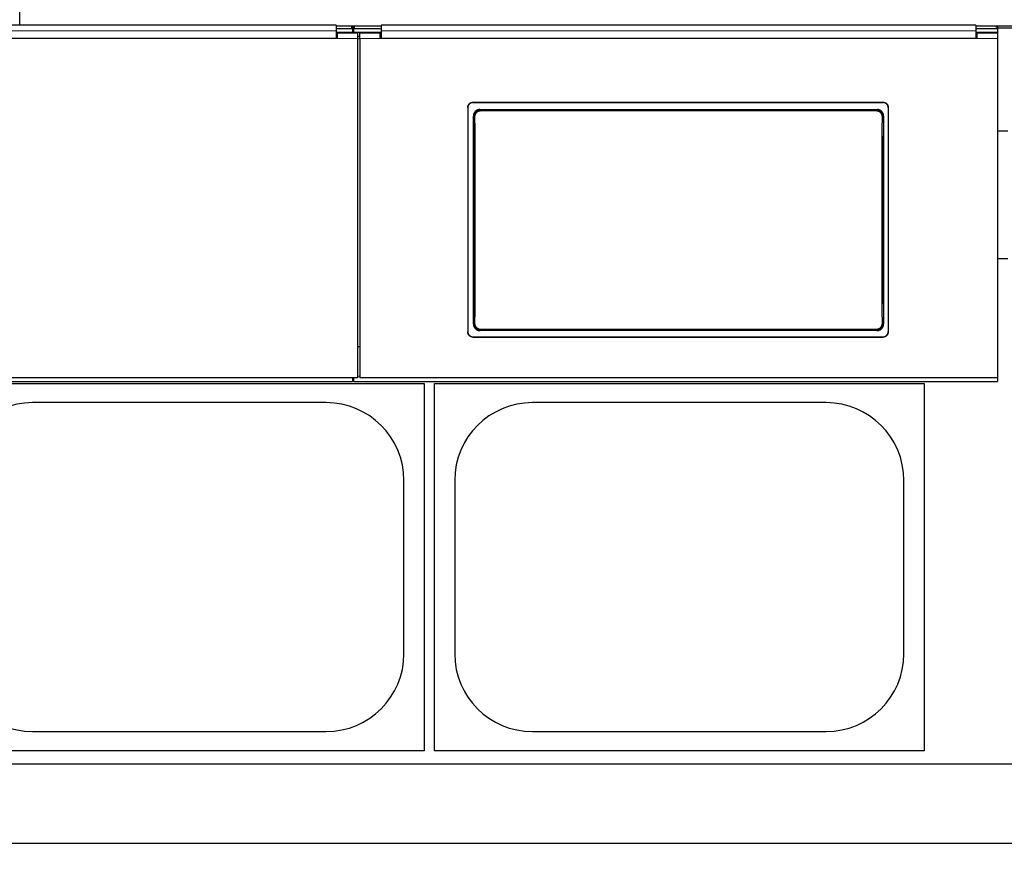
# Model space of a CAD drawing. Header units: inches. Extents: x 0 to 20790, y -12 to 14700.
# Tile 139 of 256: x 4586 to 5551, y 10757 to 11583. Entities that reach past the tile are written whole.
import ezdxf

# ---------------------------------------------------------------- set-up
doc = ezdxf.new("R2010")
doc.units = ezdxf.units.IN
doc.layers.add('1', color=7, linetype='Continuous', true_color=0xffffff)
doc.layers.add('254', color=7, linetype='Continuous', true_color=0xffffff)
doc.styles.add('latin_extended', font='simplex.shx')
doc.dimstyles.get("Standard").update_dxf_attribs({"dimtxt": 0.18, "dimasz": 0.18, "dimexe": 0.18, "dimexo": 0.0625, "dimgap": 0.09, "dimtad": 0, "dimtih": 1, "dimtoh": 1, "dimdec": 4, "dimzin": 0, "dimdsep": 46, "dimtxsty": 'Standard', "dimcen": 0.09, "dimadec": 0, "dimazin": 0, "dimtfac": 1, "dimtdec": 4, "dimtofl": 0, "dimtmove": 0, "dimatfit": 3, "dimfxl": 1, "dimtolj": 1, "dimtzin": 0, "dimarcsym": 0})

# ---------------------------------------------------------------- blocks, each defined once
blk = doc.blocks.new('_U4')
at = {"layer": '254', "color": 3, "linetype": 'Continuous', "lineweight": 13, "transparency": 16777216}
for p, q in [((7390.63, 11881.88), (7390.63, 8755.94)), ((703.13, 10033.94), (703.13, 8755.94)), ((825.63, 8790.94), (7268.13, 8790.94))]:
    blk.add_line(p, q, dxfattribs=at)
at = {"layer": '254', "color": 3, "transparency": 16777216}
for points in [[(825.63, 8811.36), (825.63, 8770.52), (703.13, 8790.94)], [(7268.13, 8770.52), (7268.13, 8811.36), (7390.63, 8790.94)]]:
    blk.add_solid(points, dxfattribs=at)
at = {"layer": 'Defpoints', "color": 0, "transparency": 16777216}
for p in [(7390.63, 11916.88), (703.13, 10068.94), (7390.63, 8790.94)]:
    blk.add_point(p, dxfattribs=at)
at = {"layer": '254', "color": 2, "lineweight": 13, "transparency": 16777216, "insert": (3831.05, 8974.69), "char_height": 122.5, "attachment_point": 1, "style": 'latin_extended'}
blk.add_mtext('\\A1;6687', dxfattribs=at)

msp = doc.modelspace()

# ---------------------------------------------------------------- linework, layer by layer
at = {"layer": '1', "color": 2, "linetype": 'Continuous', "lineweight": 25}
for p, q in [((4585.634, 11577.708), (4585.634, 11592.649)), ((4895.884, 11577.708), (4565.834, 11577.708)), ((4895.884, 11577.708), (4895.884, 11572.335)), ((4910.884, 11576.904), (4895.884, 11576.904)), ((4910.884, 11574.306), (4895.884, 11574.306)), ((4895.884, 11572.335), (4895.884, 11564.822)), ((4913.28, 11576.798), (4911.509, 11576.798)), ((4911.884, 11576.404), (4911.884, 11573.806)), ((4911.884, 11573.806), (4911.884, 11570.602)), ((4912.898, 11575.05), (4911.891, 11575.05)), ((4912.884, 11573.806), (4912.884, 11576.404)), ((4912.884, 11573.806), (4912.884, 11570.602)), ((4939.884, 11576.904), (4913.884, 11576.904)), ((4939.884, 11574.306), (4913.884, 11574.306)), ((5522.884, 11577.708), (4939.884, 11577.708)), ((4939.884, 11577.708), (4939.884, 11572.335)), ((4939.884, 11572.335), (4939.884, 11564.822)), ((5522.884, 11577.708), (5522.884, 11572.335)), ((5542.884, 11576.904), (5522.884, 11576.904)), ((5542.884, 11574.306), (5522.884, 11574.306)), ((5522.884, 11572.335), (5522.884, 11564.822)), ((5562.634, 11576.798), (5543.491, 11576.798)), ((5562.634, 11575.05), (5543.872, 11575.05)), ((5543.884, 11576.404), (5543.884, 11573.806)), ((5543.884, 11573.806), (5543.884, 11569.896)), ((4895.884, 11564.822), (4565.834, 11564.822)), ((4896.884, 11564.817), (4565.834, 11564.817)), ((4911.884, 11570.602), (4895.879, 11570.602)), ((4896.884, 11566.896), (4895.884, 11566.896)), ((4916.884, 11569.896), (4896.884, 11569.896)), ((4896.884, 11569.896), (4896.884, 11564.817)), ((4912.884, 11570.602), (4911.884, 11570.602)), ((4939.887, 11570.602), (4912.884, 11570.602)), ((4916.884, 11569.896), (4916.884, 11564.817)), ((4918.884, 11566.896), (4916.884, 11566.896)), ((4916.884, 11564.817), (4916.884, 11232.447)), ((4938.884, 11569.896), (4918.884, 11569.896)), ((4918.884, 11564.817), (4918.884, 11569.896)), ((4918.884, 11564.817), (4918.884, 11232.447)), ((4938.884, 11564.817), (4938.884, 11569.896)), ((4939.884, 11566.896), (4938.884, 11566.896)), ((5523.884, 11564.817), (4938.884, 11564.817)), ((5522.884, 11564.822), (4939.884, 11564.822)), ((5543.834, 11570.602), (5522.874, 11570.602)), ((5523.884, 11566.896), (5522.884, 11566.896)), ((5543.884, 11569.896), (5523.884, 11569.896)), ((5523.884, 11569.896), (5523.884, 11564.817)), ((5543.834, 11569.896), (5543.834, 11570.602)), ((5543.884, 11569.896), (5543.884, 11564.817)), ((5543.884, 11564.817), (5543.884, 11232.447)), ((5024.884, 11497.339), (5024.884, 11277.265)), ((5029.884, 11502.314), (5431.884, 11502.314)), ((5029.884, 11502.009), (5431.884, 11502.009)), ((5036.798, 11495.251), (5425.97, 11495.251)), ((5436.884, 11497.339), (5436.884, 11277.265)), ((5554.134, 11473.941), (5543.864, 11473.941)), ((5554.134, 11348.941), (5543.864, 11348.941)), ((5029.884, 11272.554), (5431.884, 11272.554)), ((5029.884, 11272.285), (5431.884, 11272.285)), ((5425.907, 11278.597), (5036.861, 11278.597)), ((4918.884, 11262.844), (4916.884, 11262.844)), ((4502.134, 11226.942), (4982.134, 11226.942)), ((4916.884, 11232.447), (4565.834, 11232.447)), ((4565.834, 11228.86), (4911.884, 11228.86)), ((4911.884, 11232.447), (4911.884, 11228.86)), ((4911.884, 11231.86), (4912.884, 11231.86)), ((4912.884, 11232.447), (4912.884, 11228.86)), ((4912.884, 11228.86), (5543.884, 11228.86)), ((5543.884, 11232.447), (4918.884, 11232.447)), ((4982.134, 11226.942), (4982.134, 10866.942)), ((4992.134, 10866.942), (4992.134, 11226.942)), ((4992.134, 11226.942), (5472.134, 11226.942)), ((5472.134, 11226.942), (5472.134, 10866.942)), ((5543.884, 11232.447), (5543.884, 11228.86)), ((4886.134, 11208.042), (4598.134, 11208.042)), ((5376.134, 11208.042), (5088.134, 11208.042)), ((4962.234, 10961.942), (4962.234, 11131.942)), ((5012.034, 11131.942), (5012.034, 10961.942)), ((5452.234, 10961.942), (5452.234, 11131.942)), ((4598.134, 10885.842), (4886.134, 10885.842)), ((5088.134, 10885.842), (5376.134, 10885.842)), ((4982.134, 10866.942), (4502.134, 10866.942)), ((5472.134, 10866.942), (4992.134, 10866.942)), ((5567.134, 10853.941), (1534.664, 10853.941)), ((5567.134, 10775.999), (1646.659, 10775.999))]:
    msp.add_line(p, q, dxfattribs=at)
at = {"layer": '1', "color": 110, "linetype": 'Continuous', "lineweight": 13}
for p, q in [((4910.884, 11574.306), (4910.884, 11576.904)), ((4913.884, 11576.904), (4913.884, 11574.306)), ((5542.884, 11574.306), (5542.884, 11576.904)), ((4916.884, 11564.817), (4896.884, 11564.817)), ((4938.884, 11564.817), (4918.884, 11564.817)), ((5543.884, 11564.817), (5523.884, 11564.817)), ((5029.884, 11502.314), (5029.884, 11502.009)), ((5036.798, 11495.251), (5037.356, 11494.693)), ((5037.356, 11494.693), (5425.412, 11494.693)), ((5037.356, 11494.693), (5037.356, 11493.783)), ((5425.412, 11494.693), (5425.97, 11495.251)), ((5425.412, 11494.693), (5425.412, 11493.783)), ((5431.884, 11502.009), (5431.884, 11502.314)), ((5030.89, 11488.177), (5030.339, 11488.728)), ((5425.412, 11493.783), (5037.356, 11493.783)), ((5432.429, 11488.728), (5431.878, 11488.177)), ((5030.398, 11285.116), (5030.89, 11285.608)), ((5431.878, 11285.608), (5432.37, 11285.116)), ((5029.884, 11272.554), (5029.884, 11272.285)), ((5037.356, 11279.092), (5036.861, 11278.597)), ((5037.356, 11280.001), (5425.412, 11280.001)), ((5037.356, 11279.092), (5037.356, 11280.001)), ((5425.412, 11279.092), (5037.356, 11279.092)), ((5425.412, 11280.001), (5425.412, 11279.092)), ((5425.907, 11278.597), (5425.412, 11279.092)), ((5431.884, 11272.285), (5431.884, 11272.554)), ((4918.888, 11234.129), (4916.887, 11234.129))]:
    msp.add_line(p, q, dxfattribs=at)
at = {"layer": '1', "color": 2, "linetype": 'Continuous', "lineweight": 25}
for centre, start, end in [((4598.134, 11131.942), 90, 180), ((4886.134, 11131.942), 0, 90), ((5088.134, 11131.942), 90, 180), ((5376.134, 11131.942), 0, 90), ((4598.134, 10961.942), 180, 270), ((4886.134, 10961.942), 270, 0), ((5088.134, 10961.942), 180, 270), ((5376.134, 10961.942), 270, 0)]:
    msp.add_arc(centre, 76.1, start, end, dxfattribs=at)
for centre, major_axis, ratio, start_param, end_param in [((4910.884, 11576.404), (-1, 0), 0.5, 3.1415927, 4.712389), ((4910.884, 11573.806), (1, 0), 0.5, 0, 1.5707963), ((4913.884, 11576.404), (-1, 0), 0.5, 4.712389, 6.2831853), ((4913.884, 11573.806), (1, 0), 0.5, 1.5707963, 3.1415927), ((5542.884, 11576.404), (-1, 0), 0.5, 3.1415927, 4.712389), ((5542.884, 11573.806), (1, 0), 0.5, 0, 1.5707963), ((4967.707, 11380.282), (0, 1200), 0.0524078, 4.6330009, 4.8028843), ((5495.061, 11380.282), (0, 1200), 0.0524078, 1.480301, 1.6501845)]:
    msp.add_ellipse(centre, major_axis=major_axis, ratio=ratio, start_param=start_param, end_param=end_param, dxfattribs=at)
at = {"layer": '1', "color": 110, "linetype": 'Continuous', "lineweight": 13}
for centre, major_axis, ratio, start_param, end_param in [((5031.888, 11488.177), (1, 0.004), 0.0844733, 1.570421, 3.0890448), ((4968.277, 11386.892), (0, 1199), 0.0524078, 4.6278141, 4.7969639), ((4969.276, 11386.892), (0, 1200), 0.0523641, 4.6278141, 4.7969639), ((5493.492, 11386.892), (0, 1200), 0.0523641, 1.4862214, 1.6553712), ((5430.879, 11488.177), (-1, 0.004), 0.0844733, 3.1941405, 4.7127643), ((5494.49, 11386.892), (0, 1199), 0.0524078, 1.4862214, 1.6553712), ((5031.888, 11285.608), (1, -0.004), 0.0844733, 3.1941405, 4.7127643), ((5430.879, 11285.608), (1, 0.004), 0.0844733, 4.7120137, 6.2306374)]:
    msp.add_ellipse(centre, major_axis=major_axis, ratio=ratio, start_param=start_param, end_param=end_param, dxfattribs=at)
for points, degree in [([(4895.884, 11572.335), (4565.834, 11572.335)], 1), ([(5522.884, 11572.335), (4939.884, 11572.335)], 1), ([(4916.884, 11564.352), (4917.551, 11564.352), (4918.217, 11564.352), (4918.884, 11564.352)], 3)]:
    msp.add_open_spline(points, degree=degree, dxfattribs=at)
at = {"layer": '1', "color": 2, "linetype": 'Continuous', "lineweight": 25}
for points, knots in [([(5024.884, 11497.339), (5024.884, 11497.503), (5024.892, 11497.666), (5024.924, 11497.989), (5024.972, 11498.309), (5025.051, 11498.624), (5025.11, 11498.82), (5025.123, 11498.859), (5025.148, 11498.936), (5025.162, 11498.975), (5025.204, 11499.091), (5025.233, 11499.167), (5025.327, 11499.393), (5025.467, 11499.687), (5025.634, 11499.965), (5025.77, 11500.167), (5025.817, 11500.234), (5025.89, 11500.332), (5025.915, 11500.365), (5025.966, 11500.43), (5025.991, 11500.462), (5026.122, 11500.62), (5026.232, 11500.741), (5026.462, 11500.97), (5026.703, 11501.188), (5026.965, 11501.382), (5027.136, 11501.495), (5027.171, 11501.518), (5027.24, 11501.562), (5027.275, 11501.583), (5027.381, 11501.647), (5027.452, 11501.687), (5027.669, 11501.802), (5027.963, 11501.941), (5028.27, 11502.05), (5028.504, 11502.121), (5028.583, 11502.143), (5028.743, 11502.183), (5028.823, 11502.201), (5029.066, 11502.249), (5029.39, 11502.298), (5029.719, 11502.314), (5029.884, 11502.314)], [0, 0, 0, 0, 0.0625, 0.0625, 0.125, 0.1875, 0.1875, 0.203125, 0.203125, 0.21875, 0.21875, 0.25, 0.25, 0.3125, 0.375, 0.375, 0.40625, 0.40625, 0.421875, 0.421875, 0.4375, 0.4375, 0.5, 0.5, 0.5625, 0.625, 0.625, 0.640625, 0.640625, 0.65625, 0.65625, 0.6875, 0.6875, 0.75, 0.8125, 0.8125, 0.84375, 0.84375, 0.875, 0.875, 0.9375, 1, 1, 1, 1]), ([(5029.884, 11502.009), (5029.719, 11502.009), (5029.555, 11502.001), (5029.23, 11501.969), (5028.908, 11501.922), (5028.592, 11501.843), (5028.396, 11501.784), (5028.356, 11501.772), (5028.278, 11501.746), (5028.239, 11501.733), (5028.123, 11501.691), (5028.046, 11501.662), (5027.819, 11501.568), (5027.524, 11501.43), (5027.245, 11501.263), (5027.041, 11501.128), (5026.941, 11501.058), (5026.843, 11500.984), (5026.778, 11500.933), (5026.745, 11500.908), (5026.586, 11500.778), (5026.465, 11500.668), (5026.234, 11500.439), (5026.016, 11500.199), (5025.821, 11499.938), (5025.706, 11499.769), (5025.684, 11499.734), (5025.64, 11499.665), (5025.618, 11499.63), (5025.555, 11499.525), (5025.514, 11499.454), (5025.398, 11499.239), (5025.259, 11498.945), (5025.149, 11498.64), (5025.077, 11498.407), (5025.055, 11498.328), (5025.015, 11498.17), (5024.997, 11498.089), (5024.948, 11497.848), (5024.9, 11497.525), (5024.884, 11497.198), (5024.884, 11497.034)], [0, 0, 0, 0, 0.0625, 0.0625, 0.125, 0.1875, 0.1875, 0.203125, 0.203125, 0.21875, 0.21875, 0.25, 0.25, 0.3125, 0.375, 0.375, 0.40625, 0.421875, 0.421875, 0.4375, 0.4375, 0.5, 0.5, 0.5625, 0.625, 0.625, 0.640625, 0.640625, 0.65625, 0.65625, 0.6875, 0.6875, 0.75, 0.8125, 0.8125, 0.84375, 0.84375, 0.875, 0.875, 0.9375, 1, 1, 1, 1]), ([(5036.798, 11495.251), (5036.583, 11495.251), (5036.37, 11495.24), (5035.947, 11495.198), (5035.737, 11495.167), (5035.321, 11495.084), (5035.115, 11495.032), (5034.86, 11494.954), (5034.809, 11494.938), (5034.707, 11494.904), (5034.656, 11494.886), (5034.505, 11494.831), (5034.406, 11494.793), (5034.111, 11494.669), (5033.728, 11494.486), (5033.366, 11494.267), (5033.101, 11494.089), (5033.015, 11494.027), (5032.887, 11493.931), (5032.844, 11493.898), (5032.76, 11493.832), (5032.718, 11493.798), (5032.513, 11493.627), (5032.356, 11493.483), (5032.059, 11493.182), (5031.918, 11493.024), (5031.652, 11492.695), (5031.526, 11492.523), (5031.38, 11492.3), (5031.351, 11492.255), (5031.294, 11492.164), (5031.211, 11492.027), (5031.134, 11491.888), (5030.986, 11491.606), (5030.808, 11491.223), (5030.668, 11490.823), (5030.578, 11490.518), (5030.55, 11490.415), (5030.512, 11490.259), (5030.5, 11490.207), (5030.477, 11490.103), (5030.467, 11490.051), (5030.416, 11489.789), (5030.356, 11489.368), (5030.338, 11488.942), (5030.339, 11488.728)], [0, 0, 0, 0, 0.0625, 0.0625, 0.125, 0.125, 0.1875, 0.1875, 0.203125, 0.203125, 0.21875, 0.21875, 0.25, 0.25, 0.3125, 0.375, 0.375, 0.40625, 0.40625, 0.421875, 0.421875, 0.4375, 0.4375, 0.5, 0.5, 0.5625, 0.5625, 0.625, 0.625, 0.640625, 0.640625, 0.65625, 0.6875, 0.6875, 0.75, 0.8125, 0.8125, 0.84375, 0.84375, 0.859375, 0.859375, 0.875, 0.875, 0.9375, 1, 1, 1, 1]), ([(5431.878, 11488.177), (5431.879, 11488.391), (5431.859, 11488.817), (5431.798, 11489.24), (5431.747, 11489.502), (5431.736, 11489.555), (5431.713, 11489.659), (5431.677, 11489.815), (5431.635, 11489.969), (5431.544, 11490.274), (5431.403, 11490.672), (5431.224, 11491.056), (5431.075, 11491.339), (5431.023, 11491.432), (5430.941, 11491.57), (5430.914, 11491.616), (5430.857, 11491.706), (5430.828, 11491.751), (5430.681, 11491.973), (5430.43, 11492.315), (5430.148, 11492.63), (5429.924, 11492.856), (5429.847, 11492.929), (5429.729, 11493.037), (5429.689, 11493.073), (5429.609, 11493.143), (5429.568, 11493.177), (5429.361, 11493.348), (5429.191, 11493.476), (5428.839, 11493.712), (5428.658, 11493.821), (5428.285, 11494.022), (5428.093, 11494.114), (5427.847, 11494.216), (5427.797, 11494.236), (5427.698, 11494.275), (5427.647, 11494.294), (5427.496, 11494.348), (5427.395, 11494.382), (5427.09, 11494.475), (5426.679, 11494.578), (5426.261, 11494.64), (5425.84, 11494.682), (5425.627, 11494.693), (5425.412, 11494.693)], [0, 0, 0, 0, 0.0625, 0.125, 0.125, 0.140625, 0.140625, 0.15625, 0.1875, 0.1875, 0.25, 0.3125, 0.3125, 0.34375, 0.34375, 0.359375, 0.359375, 0.375, 0.375, 0.4375, 0.5, 0.5, 0.53125, 0.53125, 0.546875, 0.546875, 0.5625, 0.5625, 0.625, 0.625, 0.6875, 0.6875, 0.75, 0.75, 0.765625, 0.765625, 0.78125, 0.78125, 0.8125, 0.8125, 0.875, 0.9375, 0.9375, 1, 1, 1, 1]), ([(5432.429, 11488.728), (5432.43, 11488.942), (5432.421, 11489.154), (5432.382, 11489.576), (5432.352, 11489.785), (5432.273, 11490.199), (5432.223, 11490.405), (5432.148, 11490.66), (5432.132, 11490.711), (5432.1, 11490.813), (5432.083, 11490.863), (5432.03, 11491.015), (5431.992, 11491.115), (5431.872, 11491.41), (5431.695, 11491.795), (5431.481, 11492.159), (5431.307, 11492.425), (5431.246, 11492.512), (5431.152, 11492.641), (5431.12, 11492.684), (5431.055, 11492.769), (5431.022, 11492.811), (5430.854, 11493.019), (5430.712, 11493.178), (5430.415, 11493.48), (5430.259, 11493.623), (5429.934, 11493.894), (5429.765, 11494.022), (5429.544, 11494.171), (5429.499, 11494.201), (5429.409, 11494.259), (5429.363, 11494.287), (5429.226, 11494.371), (5429.133, 11494.424), (5428.852, 11494.576), (5428.47, 11494.759), (5428.071, 11494.903), (5427.766, 11494.997), (5427.664, 11495.026), (5427.508, 11495.066), (5427.456, 11495.078), (5427.351, 11495.102), (5427.299, 11495.113), (5427.036, 11495.166), (5426.613, 11495.23), (5426.185, 11495.251), (5425.97, 11495.251)], [0, 0, 0, 0, 0.0625, 0.0625, 0.125, 0.125, 0.1875, 0.1875, 0.203125, 0.203125, 0.21875, 0.21875, 0.25, 0.25, 0.3125, 0.375, 0.375, 0.40625, 0.40625, 0.421875, 0.421875, 0.4375, 0.4375, 0.5, 0.5, 0.5625, 0.5625, 0.625, 0.625, 0.640625, 0.640625, 0.65625, 0.65625, 0.6875, 0.6875, 0.75, 0.8125, 0.8125, 0.84375, 0.84375, 0.859375, 0.859375, 0.875, 0.875, 0.9375, 1, 1, 1, 1]), ([(5431.884, 11502.314), (5432.049, 11502.314), (5432.213, 11502.306), (5432.537, 11502.274), (5432.859, 11502.226), (5433.176, 11502.148), (5433.372, 11502.088), (5433.411, 11502.076), (5433.489, 11502.05), (5433.529, 11502.037), (5433.645, 11501.996), (5433.722, 11501.966), (5433.949, 11501.873), (5434.243, 11501.734), (5434.523, 11501.568), (5434.727, 11501.432), (5434.827, 11501.362), (5434.925, 11501.288), (5434.99, 11501.238), (5435.022, 11501.212), (5435.182, 11501.082), (5435.303, 11500.973), (5435.533, 11500.743), (5435.752, 11500.504), (5435.947, 11500.243), (5436.061, 11500.073), (5436.084, 11500.039), (5436.128, 11499.969), (5436.15, 11499.934), (5436.213, 11499.829), (5436.254, 11499.758), (5436.369, 11499.543), (5436.509, 11499.25), (5436.619, 11498.945), (5436.691, 11498.711), (5436.712, 11498.633), (5436.753, 11498.474), (5436.771, 11498.394), (5436.819, 11498.153), (5436.868, 11497.83), (5436.884, 11497.503), (5436.884, 11497.339)], [0, 0, 0, 0, 0.0625, 0.0625, 0.125, 0.1875, 0.1875, 0.203125, 0.203125, 0.21875, 0.21875, 0.25, 0.25, 0.3125, 0.375, 0.375, 0.40625, 0.421875, 0.421875, 0.4375, 0.4375, 0.5, 0.5, 0.5625, 0.625, 0.625, 0.640625, 0.640625, 0.65625, 0.65625, 0.6875, 0.6875, 0.75, 0.8125, 0.8125, 0.84375, 0.84375, 0.875, 0.875, 0.9375, 1, 1, 1, 1]), ([(5436.884, 11497.034), (5436.884, 11497.198), (5436.876, 11497.361), (5436.844, 11497.684), (5436.796, 11498.005), (5436.717, 11498.32), (5436.657, 11498.515), (5436.645, 11498.554), (5436.619, 11498.632), (5436.606, 11498.671), (5436.564, 11498.787), (5436.535, 11498.863), (5436.441, 11499.089), (5436.301, 11499.382), (5436.134, 11499.66), (5435.998, 11499.863), (5435.951, 11499.93), (5435.878, 11500.028), (5435.853, 11500.061), (5435.802, 11500.125), (5435.776, 11500.157), (5435.646, 11500.316), (5435.536, 11500.436), (5435.305, 11500.666), (5435.064, 11500.884), (5434.802, 11501.077), (5434.632, 11501.191), (5434.597, 11501.214), (5434.528, 11501.257), (5434.492, 11501.279), (5434.387, 11501.342), (5434.315, 11501.382), (5434.099, 11501.498), (5433.804, 11501.636), (5433.498, 11501.746), (5433.263, 11501.817), (5433.184, 11501.839), (5433.025, 11501.879), (5432.944, 11501.897), (5432.702, 11501.945), (5432.377, 11501.993), (5432.049, 11502.009), (5431.884, 11502.009)], [0, 0, 0, 0, 0.0625, 0.0625, 0.125, 0.1875, 0.1875, 0.203125, 0.203125, 0.21875, 0.21875, 0.25, 0.25, 0.3125, 0.375, 0.375, 0.40625, 0.40625, 0.421875, 0.421875, 0.4375, 0.4375, 0.5, 0.5, 0.5625, 0.625, 0.625, 0.640625, 0.640625, 0.65625, 0.65625, 0.6875, 0.6875, 0.75, 0.8125, 0.8125, 0.84375, 0.84375, 0.875, 0.875, 0.9375, 1, 1, 1, 1]), ([(5030.398, 11285.116), (5030.397, 11284.902), (5030.407, 11284.689), (5030.446, 11284.268), (5030.476, 11284.059), (5030.555, 11283.644), (5030.605, 11283.438), (5030.681, 11283.183), (5030.696, 11283.132), (5030.729, 11283.031), (5030.746, 11282.98), (5030.799, 11282.828), (5030.837, 11282.729), (5030.957, 11282.433), (5031.135, 11282.049), (5031.35, 11281.685), (5031.524, 11281.419), (5031.585, 11281.332), (5031.679, 11281.203), (5031.711, 11281.16), (5031.776, 11281.075), (5031.809, 11281.033), (5031.977, 11280.825), (5032.119, 11280.666), (5032.417, 11280.365), (5032.572, 11280.222), (5032.898, 11279.951), (5033.067, 11279.824), (5033.288, 11279.674), (5033.333, 11279.645), (5033.423, 11279.587), (5033.469, 11279.559), (5033.606, 11279.475), (5033.699, 11279.422), (5033.98, 11279.271), (5034.362, 11279.088), (5034.761, 11278.943), (5035.066, 11278.85), (5035.168, 11278.821), (5035.324, 11278.782), (5035.376, 11278.769), (5035.48, 11278.745), (5035.533, 11278.734), (5035.796, 11278.681), (5036.219, 11278.618), (5036.646, 11278.597), (5036.861, 11278.597)], [0, 0, 0, 0, 0.0625, 0.0625, 0.125, 0.125, 0.1875, 0.1875, 0.203125, 0.203125, 0.21875, 0.21875, 0.25, 0.25, 0.3125, 0.375, 0.375, 0.40625, 0.40625, 0.421875, 0.421875, 0.4375, 0.4375, 0.5, 0.5, 0.5625, 0.5625, 0.625, 0.625, 0.640625, 0.640625, 0.65625, 0.65625, 0.6875, 0.6875, 0.75, 0.8125, 0.8125, 0.84375, 0.84375, 0.859375, 0.859375, 0.875, 0.875, 0.9375, 1, 1, 1, 1]), ([(5030.89, 11285.608), (5030.889, 11285.394), (5030.909, 11284.967), (5030.969, 11284.545), (5031.021, 11284.282), (5031.031, 11284.23), (5031.054, 11284.125), (5031.091, 11283.969), (5031.133, 11283.816), (5031.224, 11283.511), (5031.364, 11283.112), (5031.543, 11282.728), (5031.692, 11282.446), (5031.744, 11282.353), (5031.826, 11282.215), (5031.854, 11282.169), (5031.911, 11282.078), (5031.94, 11282.033), (5032.087, 11281.811), (5032.338, 11281.47), (5032.62, 11281.155), (5032.844, 11280.929), (5032.921, 11280.855), (5033.039, 11280.747), (5033.078, 11280.712), (5033.159, 11280.642), (5033.2, 11280.607), (5033.406, 11280.436), (5033.577, 11280.309), (5033.929, 11280.072), (5034.11, 11279.963), (5034.483, 11279.762), (5034.674, 11279.671), (5034.921, 11279.568), (5034.97, 11279.548), (5035.07, 11279.51), (5035.121, 11279.491), (5035.272, 11279.436), (5035.373, 11279.403), (5035.678, 11279.31), (5036.088, 11279.207), (5036.506, 11279.144), (5036.928, 11279.102), (5037.141, 11279.092), (5037.356, 11279.092)], [0, 0, 0, 0, 0.0625, 0.125, 0.125, 0.140625, 0.140625, 0.15625, 0.1875, 0.1875, 0.25, 0.3125, 0.3125, 0.34375, 0.34375, 0.359375, 0.359375, 0.375, 0.375, 0.4375, 0.5, 0.5, 0.53125, 0.53125, 0.546875, 0.546875, 0.5625, 0.5625, 0.625, 0.625, 0.6875, 0.6875, 0.75, 0.75, 0.765625, 0.765625, 0.78125, 0.78125, 0.8125, 0.8125, 0.875, 0.9375, 0.9375, 1, 1, 1, 1]), ([(5425.907, 11278.597), (5426.122, 11278.597), (5426.335, 11278.607), (5426.757, 11278.649), (5426.967, 11278.681), (5427.382, 11278.764), (5427.588, 11278.815), (5427.844, 11278.893), (5427.895, 11278.909), (5427.996, 11278.943), (5428.047, 11278.961), (5428.198, 11279.015), (5428.298, 11279.054), (5428.593, 11279.177), (5428.975, 11279.36), (5429.338, 11279.579), (5429.602, 11279.757), (5429.689, 11279.819), (5429.817, 11279.915), (5429.859, 11279.947), (5429.944, 11280.014), (5429.985, 11280.047), (5430.191, 11280.218), (5430.348, 11280.362), (5430.645, 11280.663), (5430.786, 11280.82), (5431.053, 11281.149), (5431.178, 11281.32), (5431.325, 11281.543), (5431.354, 11281.588), (5431.411, 11281.679), (5431.494, 11281.816), (5431.572, 11281.956), (5431.72, 11282.237), (5431.898, 11282.621), (5432.038, 11283.02), (5432.129, 11283.325), (5432.157, 11283.428), (5432.195, 11283.584), (5432.207, 11283.636), (5432.23, 11283.74), (5432.241, 11283.793), (5432.291, 11284.055), (5432.352, 11284.476), (5432.371, 11284.902), (5432.37, 11285.116)], [0, 0, 0, 0, 0.0625, 0.0625, 0.125, 0.125, 0.1875, 0.1875, 0.203125, 0.203125, 0.21875, 0.21875, 0.25, 0.25, 0.3125, 0.375, 0.375, 0.40625, 0.40625, 0.421875, 0.421875, 0.4375, 0.4375, 0.5, 0.5, 0.5625, 0.5625, 0.625, 0.625, 0.640625, 0.640625, 0.65625, 0.6875, 0.6875, 0.75, 0.8125, 0.8125, 0.84375, 0.84375, 0.859375, 0.859375, 0.875, 0.875, 0.9375, 1, 1, 1, 1]), ([(5024.884, 11277.535), (5024.884, 11277.37), (5024.892, 11277.207), (5024.924, 11276.884), (5024.972, 11276.563), (5025.051, 11276.247), (5025.11, 11276.052), (5025.123, 11276.013), (5025.148, 11275.935), (5025.162, 11275.896), (5025.204, 11275.78), (5025.233, 11275.704), (5025.327, 11275.478), (5025.467, 11275.184), (5025.634, 11274.906), (5025.77, 11274.703), (5025.817, 11274.636), (5025.89, 11274.538), (5025.915, 11274.505), (5025.966, 11274.44), (5025.991, 11274.408), (5026.122, 11274.25), (5026.232, 11274.129), (5026.462, 11273.899), (5026.703, 11273.681), (5026.965, 11273.487), (5027.136, 11273.373), (5027.171, 11273.351), (5027.24, 11273.307), (5027.275, 11273.285), (5027.381, 11273.222), (5027.452, 11273.182), (5027.669, 11273.066), (5027.963, 11272.927), (5028.27, 11272.818), (5028.504, 11272.747), (5028.583, 11272.725), (5028.743, 11272.685), (5028.823, 11272.667), (5029.066, 11272.618), (5029.39, 11272.57), (5029.719, 11272.554), (5029.884, 11272.554)], [0, 0, 0, 0, 0.0625, 0.0625, 0.125, 0.1875, 0.1875, 0.203125, 0.203125, 0.21875, 0.21875, 0.25, 0.25, 0.3125, 0.375, 0.375, 0.40625, 0.40625, 0.421875, 0.421875, 0.4375, 0.4375, 0.5, 0.5, 0.5625, 0.625, 0.625, 0.640625, 0.640625, 0.65625, 0.65625, 0.6875, 0.6875, 0.75, 0.8125, 0.8125, 0.84375, 0.84375, 0.875, 0.875, 0.9375, 1, 1, 1, 1]), ([(5029.884, 11272.285), (5029.719, 11272.285), (5029.555, 11272.293), (5029.23, 11272.325), (5028.908, 11272.372), (5028.592, 11272.451), (5028.396, 11272.51), (5028.356, 11272.523), (5028.278, 11272.548), (5028.239, 11272.562), (5028.123, 11272.603), (5028.046, 11272.633), (5027.819, 11272.726), (5027.524, 11272.865), (5027.245, 11273.032), (5027.041, 11273.167), (5026.941, 11273.237), (5026.843, 11273.312), (5026.778, 11273.362), (5026.745, 11273.388), (5026.586, 11273.518), (5026.465, 11273.627), (5026.234, 11273.857), (5026.016, 11274.097), (5025.821, 11274.358), (5025.706, 11274.528), (5025.684, 11274.562), (5025.64, 11274.632), (5025.618, 11274.667), (5025.555, 11274.772), (5025.514, 11274.843), (5025.398, 11275.059), (5025.259, 11275.352), (5025.149, 11275.658), (5025.077, 11275.891), (5025.055, 11275.97), (5025.015, 11276.129), (5024.997, 11276.209), (5024.948, 11276.45), (5024.9, 11276.774), (5024.884, 11277.101), (5024.884, 11277.265)], [0, 0, 0, 0, 0.0625, 0.0625, 0.125, 0.1875, 0.1875, 0.203125, 0.203125, 0.21875, 0.21875, 0.25, 0.25, 0.3125, 0.375, 0.375, 0.40625, 0.421875, 0.421875, 0.4375, 0.4375, 0.5, 0.5, 0.5625, 0.625, 0.625, 0.640625, 0.640625, 0.65625, 0.65625, 0.6875, 0.6875, 0.75, 0.8125, 0.8125, 0.84375, 0.84375, 0.875, 0.875, 0.9375, 1, 1, 1, 1]), ([(5431.884, 11272.554), (5432.049, 11272.554), (5432.213, 11272.562), (5432.537, 11272.594), (5432.859, 11272.642), (5433.176, 11272.72), (5433.372, 11272.78), (5433.411, 11272.792), (5433.489, 11272.818), (5433.529, 11272.831), (5433.645, 11272.872), (5433.722, 11272.902), (5433.949, 11272.995), (5434.243, 11273.134), (5434.523, 11273.301), (5434.727, 11273.436), (5434.827, 11273.507), (5434.925, 11273.581), (5434.99, 11273.631), (5435.022, 11273.657), (5435.182, 11273.787), (5435.303, 11273.897), (5435.533, 11274.126), (5435.752, 11274.366), (5435.947, 11274.627), (5436.061, 11274.797), (5436.084, 11274.832), (5436.128, 11274.901), (5436.15, 11274.936), (5436.213, 11275.041), (5436.254, 11275.113), (5436.369, 11275.328), (5436.509, 11275.621), (5436.619, 11275.927), (5436.691, 11276.16), (5436.712, 11276.239), (5436.753, 11276.398), (5436.771, 11276.478), (5436.819, 11276.72), (5436.868, 11277.043), (5436.884, 11277.37), (5436.884, 11277.535)], [0, 0, 0, 0, 0.0625, 0.0625, 0.125, 0.1875, 0.1875, 0.203125, 0.203125, 0.21875, 0.21875, 0.25, 0.25, 0.3125, 0.375, 0.375, 0.40625, 0.421875, 0.421875, 0.4375, 0.4375, 0.5, 0.5, 0.5625, 0.625, 0.625, 0.640625, 0.640625, 0.65625, 0.65625, 0.6875, 0.6875, 0.75, 0.8125, 0.8125, 0.84375, 0.84375, 0.875, 0.875, 0.9375, 1, 1, 1, 1]), ([(5436.884, 11277.265), (5436.884, 11277.101), (5436.876, 11276.938), (5436.844, 11276.614), (5436.796, 11276.294), (5436.717, 11275.978), (5436.657, 11275.783), (5436.645, 11275.744), (5436.619, 11275.666), (5436.606, 11275.627), (5436.564, 11275.511), (5436.535, 11275.435), (5436.441, 11275.208), (5436.301, 11274.915), (5436.134, 11274.636), (5435.998, 11274.434), (5435.951, 11274.367), (5435.878, 11274.268), (5435.853, 11274.236), (5435.802, 11274.171), (5435.776, 11274.139), (5435.646, 11273.98), (5435.536, 11273.859), (5435.305, 11273.63), (5435.064, 11273.412), (5434.802, 11273.218), (5434.632, 11273.104), (5434.597, 11273.082), (5434.528, 11273.038), (5434.492, 11273.016), (5434.387, 11272.953), (5434.315, 11272.912), (5434.099, 11272.797), (5433.804, 11272.658), (5433.498, 11272.548), (5433.263, 11272.477), (5433.184, 11272.455), (5433.025, 11272.415), (5432.944, 11272.397), (5432.702, 11272.349), (5432.377, 11272.301), (5432.049, 11272.285), (5431.884, 11272.285)], [0, 0, 0, 0, 0.0625, 0.0625, 0.125, 0.1875, 0.1875, 0.203125, 0.203125, 0.21875, 0.21875, 0.25, 0.25, 0.3125, 0.375, 0.375, 0.40625, 0.40625, 0.421875, 0.421875, 0.4375, 0.4375, 0.5, 0.5, 0.5625, 0.625, 0.625, 0.640625, 0.640625, 0.65625, 0.65625, 0.6875, 0.6875, 0.75, 0.8125, 0.8125, 0.84375, 0.84375, 0.875, 0.875, 0.9375, 1, 1, 1, 1])]:
    msp.add_open_spline(points, degree=3, knots=knots, dxfattribs=at)
at = {"layer": '1', "color": 110, "linetype": 'Continuous', "lineweight": 13}
for points, knots in [([(5037.356, 11494.693), (5037.141, 11494.693), (5036.714, 11494.671), (5036.291, 11494.608), (5036.028, 11494.555), (5035.975, 11494.544), (5035.871, 11494.52), (5035.715, 11494.482), (5035.561, 11494.439), (5035.257, 11494.346), (5034.859, 11494.202), (5034.476, 11494.019), (5034.242, 11493.892), (5034.195, 11493.866), (5034.102, 11493.813), (5034.056, 11493.786), (5033.919, 11493.703), (5033.829, 11493.645), (5033.564, 11493.466), (5033.225, 11493.212), (5032.913, 11492.926), (5032.69, 11492.7), (5032.617, 11492.622), (5032.51, 11492.503), (5032.475, 11492.463), (5032.406, 11492.382), (5032.372, 11492.34), (5032.203, 11492.132), (5032.078, 11491.961), (5031.845, 11491.607), (5031.63, 11491.243), (5031.451, 11490.859), (5031.351, 11490.612), (5031.332, 11490.562), (5031.294, 11490.463), (5031.275, 11490.412), (5031.222, 11490.261), (5031.189, 11490.159), (5031.099, 11489.854), (5030.999, 11489.443), (5030.939, 11489.025), (5030.899, 11488.603), (5030.889, 11488.391), (5030.89, 11488.177)], [0, 0, 0, 0, 0.0625, 0.125, 0.125, 0.140625, 0.140625, 0.15625, 0.1875, 0.1875, 0.25, 0.3125, 0.3125, 0.328125, 0.328125, 0.34375, 0.34375, 0.375, 0.375, 0.4375, 0.5, 0.5, 0.53125, 0.53125, 0.546875, 0.546875, 0.5625, 0.5625, 0.625, 0.625, 0.6875, 0.75, 0.75, 0.765625, 0.765625, 0.78125, 0.78125, 0.8125, 0.8125, 0.875, 0.9375, 0.9375, 1, 1, 1, 1]), ([(5037.356, 11493.783), (5037.174, 11493.783), (5036.812, 11493.765), (5036.453, 11493.712), (5036.231, 11493.667), (5036.186, 11493.657), (5036.098, 11493.637), (5036.054, 11493.626), (5035.922, 11493.593), (5035.836, 11493.569), (5035.578, 11493.489), (5035.241, 11493.367), (5034.917, 11493.212), (5034.718, 11493.105), (5034.679, 11493.082), (5034.6, 11493.037), (5034.561, 11493.014), (5034.445, 11492.944), (5034.368, 11492.895), (5034.145, 11492.743), (5033.858, 11492.527), (5033.594, 11492.284), (5033.405, 11492.093), (5033.313, 11491.994), (5033.224, 11491.892), (5033.166, 11491.823), (5033.137, 11491.788), (5032.994, 11491.611), (5032.889, 11491.466), (5032.692, 11491.166), (5032.511, 11490.858), (5032.36, 11490.532), (5032.276, 11490.324), (5032.259, 11490.282), (5032.227, 11490.197), (5032.212, 11490.154), (5032.167, 11490.026), (5032.14, 11489.94), (5032.063, 11489.682), (5031.979, 11489.334), (5031.929, 11488.98), (5031.904, 11488.712), (5031.895, 11488.577), (5031.89, 11488.442), (5031.889, 11488.352), (5031.888, 11488.306), (5031.888, 11488.261)], [0, 0, 0, 0, 0.0625, 0.125, 0.125, 0.140625, 0.140625, 0.15625, 0.15625, 0.1875, 0.1875, 0.25, 0.3125, 0.3125, 0.328125, 0.328125, 0.34375, 0.34375, 0.375, 0.375, 0.4375, 0.5, 0.5, 0.53125, 0.546875, 0.546875, 0.5625, 0.5625, 0.625, 0.625, 0.6875, 0.75, 0.75, 0.765625, 0.765625, 0.78125, 0.78125, 0.8125, 0.8125, 0.875, 0.9375, 0.9375, 0.96875, 0.984375, 0.984375, 1, 1, 1, 1]), ([(5425.412, 11493.783), (5425.503, 11493.783), (5425.594, 11493.781), (5425.775, 11493.772), (5425.865, 11493.765), (5426.134, 11493.739), (5426.489, 11493.685), (5426.837, 11493.598), (5427.095, 11493.519), (5427.181, 11493.49), (5427.309, 11493.444), (5427.351, 11493.428), (5427.436, 11493.395), (5427.478, 11493.378), (5427.686, 11493.291), (5427.849, 11493.213), (5428.164, 11493.043), (5428.317, 11492.95), (5428.615, 11492.749), (5428.759, 11492.641), (5428.933, 11492.496), (5428.968, 11492.466), (5429.036, 11492.407), (5429.137, 11492.316), (5429.234, 11492.223), (5429.423, 11492.031), (5429.662, 11491.764), (5429.873, 11491.474), (5429.997, 11491.286), (5430.021, 11491.248), (5430.069, 11491.172), (5430.093, 11491.133), (5430.162, 11491.016), (5430.205, 11490.937), (5430.331, 11490.698), (5430.482, 11490.373), (5430.6, 11490.035), (5430.676, 11489.777), (5430.7, 11489.69), (5430.732, 11489.559), (5430.742, 11489.515), (5430.761, 11489.427), (5430.77, 11489.382), (5430.813, 11489.16), (5430.864, 11488.803), (5430.88, 11488.442), (5430.879, 11488.261)], [0, 0, 0, 0, 0.03125, 0.03125, 0.0625, 0.0625, 0.125, 0.1875, 0.1875, 0.21875, 0.21875, 0.234375, 0.234375, 0.25, 0.25, 0.3125, 0.3125, 0.375, 0.375, 0.4375, 0.4375, 0.453125, 0.453125, 0.46875, 0.5, 0.5, 0.5625, 0.625, 0.625, 0.640625, 0.640625, 0.65625, 0.65625, 0.6875, 0.6875, 0.75, 0.8125, 0.8125, 0.84375, 0.84375, 0.859375, 0.859375, 0.875, 0.875, 0.9375, 1, 1, 1, 1]), ([(5031.888, 11285.523), (5031.888, 11285.342), (5031.904, 11284.981), (5031.955, 11284.624), (5031.997, 11284.402), (5032.006, 11284.358), (5032.026, 11284.269), (5032.036, 11284.225), (5032.068, 11284.094), (5032.091, 11284.007), (5032.168, 11283.749), (5032.286, 11283.412), (5032.437, 11283.087), (5032.562, 11282.848), (5032.606, 11282.769), (5032.675, 11282.652), (5032.699, 11282.613), (5032.746, 11282.536), (5032.771, 11282.498), (5032.894, 11282.31), (5033.106, 11282.02), (5033.345, 11281.753), (5033.534, 11281.562), (5033.631, 11281.468), (5033.732, 11281.378), (5033.8, 11281.318), (5033.834, 11281.289), (5034.009, 11281.144), (5034.153, 11281.036), (5034.45, 11280.835), (5034.604, 11280.742), (5034.919, 11280.571), (5035.081, 11280.494), (5035.29, 11280.406), (5035.332, 11280.39), (5035.416, 11280.357), (5035.459, 11280.341), (5035.587, 11280.294), (5035.673, 11280.266), (5035.931, 11280.187), (5036.279, 11280.099), (5036.634, 11280.046), (5036.903, 11280.019), (5036.993, 11280.012), (5037.174, 11280.003), (5037.265, 11280.001), (5037.356, 11280.001)], [0, 0, 0, 0, 0.0625, 0.125, 0.125, 0.140625, 0.140625, 0.15625, 0.15625, 0.1875, 0.1875, 0.25, 0.3125, 0.3125, 0.34375, 0.34375, 0.359375, 0.359375, 0.375, 0.375, 0.4375, 0.5, 0.5, 0.53125, 0.546875, 0.546875, 0.5625, 0.5625, 0.625, 0.625, 0.6875, 0.6875, 0.75, 0.75, 0.765625, 0.765625, 0.78125, 0.78125, 0.8125, 0.8125, 0.875, 0.9375, 0.9375, 0.96875, 0.96875, 1, 1, 1, 1]), ([(5425.412, 11279.092), (5425.627, 11279.092), (5426.054, 11279.113), (5426.477, 11279.177), (5426.74, 11279.23), (5426.793, 11279.241), (5426.897, 11279.265), (5427.053, 11279.302), (5427.206, 11279.345), (5427.511, 11279.439), (5427.909, 11279.583), (5428.292, 11279.765), (5428.526, 11279.892), (5428.573, 11279.918), (5428.665, 11279.971), (5428.712, 11279.998), (5428.849, 11280.082), (5428.939, 11280.139), (5429.204, 11280.318), (5429.543, 11280.573), (5429.854, 11280.859), (5430.078, 11281.085), (5430.151, 11281.162), (5430.257, 11281.281), (5430.292, 11281.321), (5430.362, 11281.403), (5430.396, 11281.444), (5430.564, 11281.652), (5430.69, 11281.824), (5430.923, 11282.178), (5431.137, 11282.541), (5431.316, 11282.926), (5431.417, 11283.172), (5431.436, 11283.222), (5431.474, 11283.322), (5431.492, 11283.372), (5431.546, 11283.524), (5431.578, 11283.625), (5431.669, 11283.931), (5431.769, 11284.342), (5431.829, 11284.76), (5431.869, 11285.181), (5431.879, 11285.394), (5431.878, 11285.608)], [0, 0, 0, 0, 0.0625, 0.125, 0.125, 0.140625, 0.140625, 0.15625, 0.1875, 0.1875, 0.25, 0.3125, 0.3125, 0.328125, 0.328125, 0.34375, 0.34375, 0.375, 0.375, 0.4375, 0.5, 0.5, 0.53125, 0.53125, 0.546875, 0.546875, 0.5625, 0.5625, 0.625, 0.625, 0.6875, 0.75, 0.75, 0.765625, 0.765625, 0.78125, 0.78125, 0.8125, 0.8125, 0.875, 0.9375, 0.9375, 1, 1, 1, 1]), ([(5430.879, 11285.523), (5430.88, 11285.478), (5430.879, 11285.433), (5430.877, 11285.342), (5430.873, 11285.207), (5430.864, 11285.073), (5430.839, 11284.805), (5430.789, 11284.451), (5430.704, 11284.103), (5430.628, 11283.844), (5430.6, 11283.758), (5430.556, 11283.63), (5430.54, 11283.588), (5430.508, 11283.503), (5430.492, 11283.461), (5430.407, 11283.252), (5430.257, 11282.927), (5430.076, 11282.618), (5429.879, 11282.319), (5429.773, 11282.173), (5429.631, 11281.997), (5429.602, 11281.962), (5429.544, 11281.893), (5429.455, 11281.79), (5429.362, 11281.692), (5429.173, 11281.5), (5428.91, 11281.258), (5428.623, 11281.042), (5428.399, 11280.89), (5428.323, 11280.841), (5428.207, 11280.77), (5428.168, 11280.747), (5428.089, 11280.702), (5428.05, 11280.68), (5427.851, 11280.573), (5427.527, 11280.417), (5427.19, 11280.295), (5426.932, 11280.216), (5426.845, 11280.192), (5426.714, 11280.158), (5426.67, 11280.148), (5426.582, 11280.127), (5426.537, 11280.118), (5426.314, 11280.073), (5425.956, 11280.019), (5425.594, 11280.001), (5425.412, 11280.001)], [0, 0, 0, 0, 0.015625, 0.015625, 0.03125, 0.0625, 0.0625, 0.125, 0.1875, 0.1875, 0.21875, 0.21875, 0.234375, 0.234375, 0.25, 0.25, 0.3125, 0.375, 0.375, 0.4375, 0.4375, 0.453125, 0.453125, 0.46875, 0.5, 0.5, 0.5625, 0.625, 0.625, 0.65625, 0.65625, 0.671875, 0.671875, 0.6875, 0.6875, 0.75, 0.8125, 0.8125, 0.84375, 0.84375, 0.859375, 0.859375, 0.875, 0.875, 0.9375, 1, 1, 1, 1])]:
    msp.add_open_spline(points, degree=3, knots=knots, dxfattribs=at)

# ---------------------------------------------------------------- dimensions: what is measured, and where the dimension line sits
at = {"layer": '254', "color": 2, "linetype": 'Continuous', "lineweight": 13}
dim = msp.add_linear_dim(base=(7390.6338, 8790.9416), p1=(703.1339, 10068.9416), p2=(7390.6338, 11916.8821), dimstyle='Standard', override={"dimscale": 35, "dimtxt": 3.5, "dimasz": 3.5, "dimexe": 1, "dimexo": 1, "dimgap": 1.75, "dimtad": 1, "dimtih": 1, "dimtoh": 0, "dimdec": 0, "dimlfac": 1, "dimzin": 8, "dimdsep": 46, "dimlunit": 2, "dimtxsty": 'latin_extended', "dimsah": 1, "dimse1": 0, "dimse2": 0, "dimsd1": 0, "dimsd2": 0, "dimclrd": 3, "dimclre": 3, "dimclrt": 2, "dimtol": 0, "dimtm": -0.1, "dimtfac": 0.714286, "dimtdec": 3, "dimtofl": 1, "dimtmove": 0, "dimtzin": 8, "dimlwd": 13, "dimlwe": 13}, dxfattribs=at)
dim.commit()
dim.dimension.update_dxf_attribs({"geometry": '_U4', "text_midpoint": (4046.8839, 8790.9416), "dimtype": 160})

doc.saveas('drawing.dxf')
